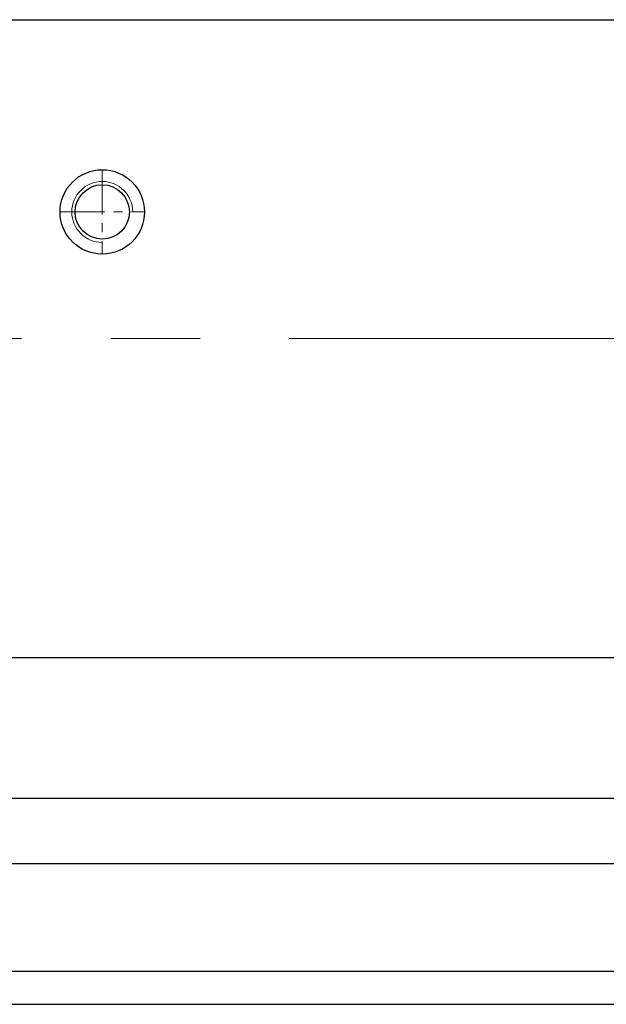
# Model space of a CAD drawing. Header units: millimetres. Extents: x 19428 to 22105, y 2439 to 5923.
# Tile 4 of 35: x 20569 to 20694, y 3409 to 3619. Entities that reach past the tile are written whole.
import ezdxf

# ---------------------------------------------------------------- set-up
doc = ezdxf.new("R2010")
doc.units = ezdxf.units.MM
doc.linetypes.add('CENTER', pattern=[50.8, 31.75, -6.35, 6.35, -6.35])
for name, color, linetype, lineweight in [('图层1', 7, 'Continuous', 25), ('图层2', 3, 'CENTER', 13), ('图层7', 4, 'Continuous', 13)]:
    doc.layers.add(name, color=color, linetype=linetype, lineweight=lineweight)

msp = doc.modelspace()

# ---------------------------------------------------------------- linework, layer by layer
at = {"layer": '图层1'}
for p, q in [((20207.147, 3619.125), (20815.147, 3619.125)), ((20207.147, 3483.125), (20815.147, 3483.125)), ((20207.147, 3453.125), (20815.147, 3453.125)), ((20207.147, 3439.125), (20815.147, 3439.125)), ((20207.147, 3409.125), (20815.147, 3409.125))]:
    msp.add_line(p, q, dxfattribs=at)
at = {"layer": '图层1', "ltscale": 3}
msp.add_line((20815.147, 3416.125), (20207.147, 3416.125), dxfattribs=at)
at = {"layer": '图层1'}
for radius in [9, 5.8]:
    msp.add_circle((20586.839, 3578.125), radius, dxfattribs=at)
at = {"layer": '图层2', "ltscale": 0.3}
for p, q in [((20586.839, 3587.125), (20586.839, 3569.125)), ((20577.839, 3578.125), (20595.839, 3578.125))]:
    msp.add_line(p, q, dxfattribs=at)
at = {"layer": '图层2', "ltscale": 3}
msp.add_line((20017.147, 3551.125), (21935.147, 3551.125), dxfattribs=at)
at = {"layer": '图层7'}
msp.add_arc((20586.839, 3578.125), 6.5, 0, 270, dxfattribs=at)

doc.saveas('drawing.dxf')
